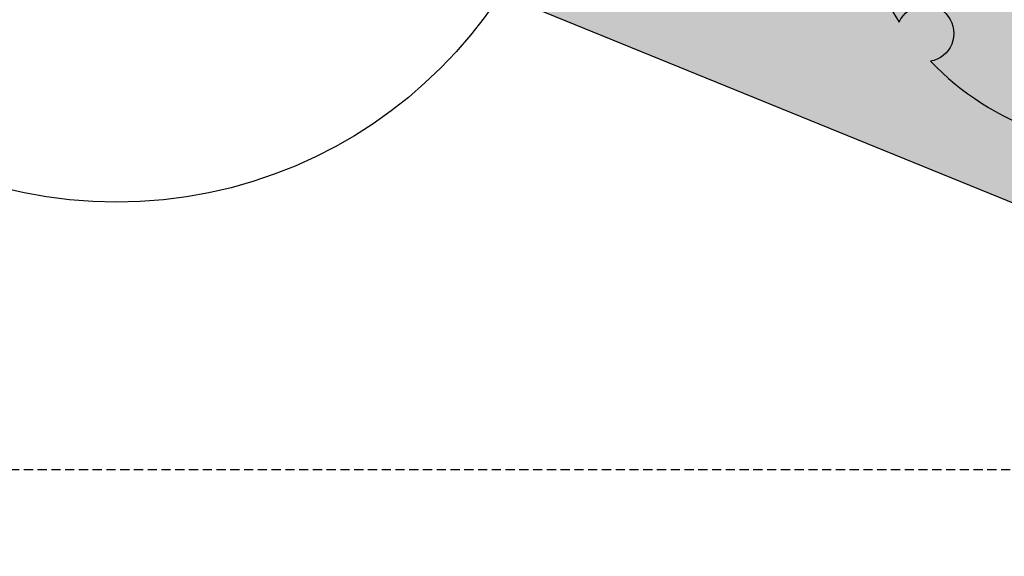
# Model space of a CAD drawing. Extents: x 1609557 to 1611883, y 574690 to 575242.
# Tile 17 of 43: x 1610251 to 1610278, y 574943 to 574957. Entities that reach past the tile are written whole.
import ezdxf

# ---------------------------------------------------------------- set-up
doc = ezdxf.new("R2010")
doc.units = 0
doc.header["$MEASUREMENT"] = 0
doc.linetypes.add('HIDDEN', pattern=[0.375, 0.25, -0.125])
for name, color, linetype in [('L-ANNO-MACH', 7, 'HIDDEN'), ('L-ANNO-MACH-OVERALL', 7, 'HIDDEN'), ('L-PLNT-BASE', 2, 'Continuous'), ('L-PLNT-BID-ADD', 2, 'Continuous'), ('L-PLNT-SEED', 2, 'Continuous'), ('L-PLNT-TREE', 5, 'Continuous'), ('L-PLNT-TREE-PLAN', 7, 'Continuous'), ('L-STON', 3, 'Continuous')]:
    doc.layers.add(name, color=color, linetype=linetype)
doc.layers.add('L-PLNT-NPLT', color=21, linetype='Continuous', plot=False)
doc.styles.add('RDG_Standard', font='ARIALN.TTF')

# ---------------------------------------------------------------- blocks, each defined once
blk = doc.blocks.new('PLNT-TREE-ORN-MULT')
at = {"layer": 'L-PLNT-TREE-PLAN', "color": 0, "extrusion": (5.028865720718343e-15, -4.300868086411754e-18, -1)}
for p, q in [((-0.04255343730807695, 0.06981336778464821), (-0.04335550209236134, -0.01725964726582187)), ((0.0527482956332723, 0.05509634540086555), (0.05194623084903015, -0.03197666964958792)), ((0.0005820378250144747, 0.02587582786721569), (-0.08649097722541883, 0.02667789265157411)), ((0.09588377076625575, 0.01115880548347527), (0.008810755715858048, 0.01196087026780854)), ((-0.01043609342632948, -0.004455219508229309), (-0.01123815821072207, -0.09152823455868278)), ((0.03269938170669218, -0.04839275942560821), (-0.05437363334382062, -0.04759069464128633))]:
    blk.add_line(p, q, dxfattribs=at)
at = {"layer": 'L-PLNT-TREE-PLAN', "color": 0}
blk.add_lwpolyline([(-0.02937539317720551, 0.4991363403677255, -0.2718992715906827), (-0.02216410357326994, 0.4473752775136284, -0.2718992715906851), (-0.06385349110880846, 0.4158601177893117, -0.2633037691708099), (-0.1106958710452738, 0.4355865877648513, -0.2633037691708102), (-0.1179077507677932, 0.4858989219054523, 0.518932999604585), (-0.417688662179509, -0.2748384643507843, -0.2647662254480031), (-0.3769914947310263, -0.2439824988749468, -0.2718992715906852), (-0.3288538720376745, -0.2643289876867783, -0.2633037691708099), (-0.3225163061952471, -0.3147589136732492, -0.2556770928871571), (-0.3610273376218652, -0.3459179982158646, 0.5174068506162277), (0.4463127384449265, -0.2253995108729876, -0.2652179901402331), (0.3991555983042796, -0.2055931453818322, -0.2718992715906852), (0.3927073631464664, -0.1537314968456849, -0.2633037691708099), (0.4332121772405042, -0.1230280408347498, -0.2575414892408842), (0.4796847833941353, -0.1410762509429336, 0.5192192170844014)], format="xyb", close=True, dxfattribs=at)
at = {"layer": 'L-PLNT-NPLT', "style": 'RDG_Standard'}
blk.add_attdef('KEY', (0.1024455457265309, 0.1900547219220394), '', height=0.046875, dxfattribs=at)
at = {"layer": 'L-PLNT-NPLT', "style": 'RDG_Standard', "flags": 1}
for tag, p in [('BOTANICAL', (0.1024455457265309, 0.1153563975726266)), ('COMMON', (0.1024455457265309, 0.04065807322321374)), ('SIZE', (0.1024455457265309, -0.03404025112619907)), ('CONDITION', (0.1024455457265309, -0.1087385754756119)), ('NOTES', (0.1024455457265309, -0.1834368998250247)), ('SORT', (0.1024455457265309, -0.2581352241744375))]:
    blk.add_attdef(tag, p, '', height=0.046875, dxfattribs=at)
blk = doc.blocks.new('PLNT-TREE-DEC-OVAL')
at = {"layer": 'L-PLNT-TREE-PLAN'}
h = blk.add_hatch(color=0, dxfattribs=at)
edge = h.paths.add_edge_path()
edge.add_arc((0, 0), 0.0093634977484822, 0, 360)
at = {"layer": 'L-PLNT-TREE-PLAN', "color": 0}
for radius in [0.5, 0.0093634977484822]:
    blk.add_circle((0, 0), radius, dxfattribs=at)
at = {"layer": 'L-PLNT-NPLT', "style": 'RDG_Standard'}
blk.add_attdef('KEY', (0.102445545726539, 0.1900547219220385), '', height=0.046875, dxfattribs=at)
at = {"layer": 'L-PLNT-NPLT', "style": 'RDG_Standard', "flags": 1}
for tag, p in [('BOTANICAL', (0.102445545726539, 0.1153563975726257)), ('COMMON', (0.102445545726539, 0.04065807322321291)), ('SIZE', (0.102445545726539, -0.03404025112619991)), ('CONDITION', (0.102445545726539, -0.1087385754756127)), ('NOTES', (0.102445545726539, -0.1834368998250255)), ('SORT', (0.102445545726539, -0.2581352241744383))]:
    blk.add_attdef(tag, p, '', height=0.046875, dxfattribs=at)
blk = doc.blocks.new('base bid')
at = {"layer": 'L-PLNT-SEED'}
h = blk.add_hatch(dxfattribs=at)
h.set_pattern_fill('ANSI31', color=256, scale=10)
h.set_pattern_definition([(45, (150.2332058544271, -144.2689704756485), (-0.8838834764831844, 0.8838834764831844), [])])
edge = h.paths.add_edge_path()
edge.add_arc((618.8863025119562, -30.30258975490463), 1.015633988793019, 53.56259994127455, 119.7169013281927)
edge.add_arc((604.8375250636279, -3.650523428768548), 29.11303063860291, 189.3697585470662, 297.72745904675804, ccw=False)
edge.add_arc((570.2035708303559, -9.42934627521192), 5.999999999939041, 9.972662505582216, 101.7879303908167)
edge.add_arc((539.35580430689, 138.3861309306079), 145.0000000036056, 248.93301401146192, 281.7879303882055, ccw=False)
edge.add_arc((475.8941253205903, -24.71594292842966), 30.01817304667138, 67.80410625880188, 127.606428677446)
edge.add_arc((414.8510998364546, 54.51400046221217), 70.00000000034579, 234.3621781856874, 307.6152423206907, ccw=False)
edge.add_arc((339.1053539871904, -51.13912058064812), 60.00000000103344, 54.36217818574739, 102.9413701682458)
edge.add_arc((298.7936556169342, 124.2888332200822), 119.9999999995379, 269.47738466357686, 282.94137016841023, ccw=False)
edge.add_arc((297.6535016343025, -0.7059668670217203), 5.00000000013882, 89.47738466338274, 125.4332877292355)
edge.add_arc((292.4357098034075, 6.627153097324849), 3.999999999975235, 266.90698341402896, 305.43328772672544, ccw=False)
edge.add_arc((298.7936556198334, 124.2888332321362), 121.8333333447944, 234.5171921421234, 266.90698341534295, ccw=False)
edge.add_arc((230.3962784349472, 28.3383603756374), 3.999999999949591, 197.7889517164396, 234.51719214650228, ccw=False)
edge.add_arc((221.8265835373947, 25.58875506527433), 5.000000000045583, 17.78895171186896, 57.33646437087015)
edge.add_arc((192.1428275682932, -20.71323875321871), 60.0000000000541, 57.33646437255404, 95.53005168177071)
edge.add_line((186.3607580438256, 39.00750866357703), (186.1700039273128, 38.98934755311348))
edge.add_arc((180.5786885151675, 98.72825606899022), 59.99999998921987, 247.789464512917, 275.34707114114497, ccw=False)
edge.add_arc((156.0079716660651, 38.55118508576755), 4.999999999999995, 67.78946452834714, 159.470690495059)
edge.add_arc((167.6572125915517, 34.18891891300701), 17.43921944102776, 159.4706905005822, 205.3160390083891)
edge.add_line((151.892805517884, 26.73171807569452), (158.8874708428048, 11.94510390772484))
edge.add_arc((154.3676564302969, 9.807049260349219), 4.999999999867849, -5.277370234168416, 25.316038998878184, ccw=False)
edge.add_line((159.3464619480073, 9.347162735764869), (159.2120745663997, 7.892263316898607))
edge.add_arc((164.1908800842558, 7.432376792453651), 5.000000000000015, 174.7226297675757, 288.8249053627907)
edge.add_arc((171.9821321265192, -15.42170740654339), 19.14565743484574, 39.949937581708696, 108.82490536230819, ccw=False)
edge.add_arc((190.4923328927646, 0.08265457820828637), 5.000000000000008, 219.9499375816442, 260.1090579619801)
edge.add_arc((151.2221834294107, -225.1353719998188), 223.6160627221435, 64.00658706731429, 80.10905796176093, ccw=False)
edge.add_arc((365.507981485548, 214.5410112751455), 265.4991911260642, 244.0252345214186, 287.9078035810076)
edge.add_arc((486.119061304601, -158.9674474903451), 127.0000000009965, 64.50460080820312, 107.8712941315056, ccw=False)
edge.add_arc((486.1190613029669, -158.9674474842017), 126.9999999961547, 61.264920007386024, 64.50460080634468, ccw=False)
edge.add_arc((625.5395918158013, 95.3196258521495), 162.9999999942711, 241.2649200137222, 271.4988119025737)
edge.add_arc((632.209427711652, -159.5931303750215), 92.00000000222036, 40.598662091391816, 91.49881190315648, ccw=False)
edge.add_arc((804.5674639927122, -11.87140776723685), 134.999999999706, 220.5986620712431, 258.7316317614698)
edge.add_arc((779.1648480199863, -139.3653570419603), 4.999999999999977, 258.7316317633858, 370.3232354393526)
edge.add_line((784.0839102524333, -138.4693510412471), (782.9414253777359, -132.1971227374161))
edge.add_arc((776.8266279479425, -133.3109316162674), 6.21540970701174, 10.32323543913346, 70.94929946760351)
edge.add_arc((781.0222398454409, -121.1609270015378), 6.638608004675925, 186.8673162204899, 250.9492994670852, ccw=False)
edge.add_arc((810.6261729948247, -117.5955908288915), 36.45646305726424, 178.6613906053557, 186.867316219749, ccw=False)
edge.add_arc((765.0365062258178, -116.5302791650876), 9.145648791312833, 358.6613906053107, 428.1020102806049)
edge.add_arc((770.7768630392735, -102.2492452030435), 6.245895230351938, 201.7173952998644, 248.10201028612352, ccw=False)
edge.add_arc((760.3291983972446, -106.4105506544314), 5.000000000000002, 21.71739529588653, 78.0838911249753)
edge.add_arc((785.2377233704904, 11.62438980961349), 115.6344966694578, 225.374426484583, 258.0838911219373, ccw=False)
edge.add_arc((642.0705309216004, -130.5235531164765), 86.12889410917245, 44.0178143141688, 83.09250781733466)
edge.add_arc((661.4880895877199, 16.8794886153), 62.55870457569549, 227.8289389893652, 261.67372428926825, ccw=False)
at = {"layer": 'L-STON'}
h = blk.add_hatch(dxfattribs=at)
h.set_pattern_fill('GRASS', color=256, scale=2)
h.set_pattern_definition([(90, (-3.71114620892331, -150.6996880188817), (-1.414213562, 1.414213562), [0.375, -2.453427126]), (45, (-3.71114620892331, -150.6996880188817), (-1.414213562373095, 1.414213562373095), [0.375, -1.625]), (135, (-3.71114620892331, -150.6996880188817), (-1.414213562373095, -1.414213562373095), [0.375, -1.625])])
edge = h.paths.add_edge_path(flags=16)
edge.add_arc((618.8863025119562, -30.30258975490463), 1.015633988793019, 53.56259994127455, 119.7169013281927)
edge.add_arc((604.8375250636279, -3.650523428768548), 29.11303063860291, 189.3697585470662, 297.72745904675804, ccw=False)
edge.add_arc((570.2035708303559, -9.42934627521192), 5.999999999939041, 9.972662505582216, 101.7879303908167)
edge.add_arc((539.35580430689, 138.3861309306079), 145.0000000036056, 248.93301401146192, 281.7879303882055, ccw=False)
edge.add_arc((475.8941253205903, -24.71594292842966), 30.01817304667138, 67.80410625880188, 127.606428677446)
edge.add_arc((414.8510998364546, 54.51400046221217), 70.00000000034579, 234.3621781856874, 307.6152423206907, ccw=False)
edge.add_arc((339.1053539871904, -51.13912058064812), 60.00000000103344, 54.36217818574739, 102.9413701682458)
edge.add_arc((298.7936556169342, 124.2888332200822), 119.9999999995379, 269.47738466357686, 282.94137016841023, ccw=False)
edge.add_arc((297.6535016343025, -0.7059668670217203), 5.00000000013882, 89.47738466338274, 125.4332877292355)
edge.add_arc((292.4357098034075, 6.627153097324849), 3.999999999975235, 266.90698341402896, 305.43328772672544, ccw=False)
edge.add_arc((298.7936556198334, 124.2888332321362), 121.8333333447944, 234.5171921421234, 266.90698341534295, ccw=False)
edge.add_arc((230.3962784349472, 28.3383603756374), 3.999999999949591, 197.7889517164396, 234.51719214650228, ccw=False)
edge.add_arc((221.8265835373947, 25.58875506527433), 5.000000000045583, 17.78895171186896, 57.33646437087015)
edge.add_arc((192.1428275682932, -20.71323875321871), 60.0000000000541, 57.33646437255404, 95.53005168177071)
edge.add_line((186.3607580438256, 39.00750866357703), (186.1700039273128, 38.98934755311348))
edge.add_arc((180.5786885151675, 98.72825606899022), 59.99999998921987, 247.789464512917, 275.34707114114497, ccw=False)
edge.add_arc((156.0079716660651, 38.55118508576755), 4.999999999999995, 67.78946452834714, 159.470690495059)
edge.add_arc((167.6572125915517, 34.18891891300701), 17.43921944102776, 159.4706905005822, 205.3160390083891)
edge.add_line((151.892805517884, 26.73171807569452), (158.8874708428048, 11.94510390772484))
edge.add_arc((154.3676564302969, 9.807049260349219), 4.999999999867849, -5.277370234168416, 25.316038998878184, ccw=False)
edge.add_line((159.3464619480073, 9.347162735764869), (159.2120745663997, 7.892263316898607))
edge.add_arc((164.1908800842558, 7.432376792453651), 5.000000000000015, 174.7226297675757, 288.8249053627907)
edge.add_arc((171.9821321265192, -15.42170740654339), 19.14565743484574, 39.949937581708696, 108.82490536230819, ccw=False)
edge.add_arc((190.4923328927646, 0.08265457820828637), 5.000000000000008, 219.9499375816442, 260.1090579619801)
edge.add_arc((151.2221834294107, -225.1353719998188), 223.6160627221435, 64.00658706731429, 80.10905796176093, ccw=False)
edge.add_arc((365.507981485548, 214.5410112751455), 265.4991911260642, 244.0252345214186, 287.9078035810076)
edge.add_arc((486.119061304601, -158.9674474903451), 127.0000000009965, 64.50460080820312, 107.8712941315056, ccw=False)
edge.add_arc((486.1190613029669, -158.9674474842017), 126.9999999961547, 61.264920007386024, 64.50460080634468, ccw=False)
edge.add_arc((625.5395918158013, 95.3196258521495), 162.9999999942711, 241.2649200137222, 271.4988119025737)
edge.add_arc((632.209427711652, -159.5931303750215), 92.00000000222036, 40.598662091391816, 91.49881190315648, ccw=False)
edge.add_arc((804.5674639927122, -11.87140776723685), 134.999999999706, 220.5986620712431, 258.7316317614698)
edge.add_arc((779.1648480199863, -139.3653570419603), 4.999999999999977, 258.7316317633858, 370.3232354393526)
edge.add_line((784.0839102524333, -138.4693510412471), (782.9414253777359, -132.1971227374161))
edge.add_arc((776.8266279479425, -133.3109316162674), 6.21540970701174, 10.32323543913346, 70.94929946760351)
edge.add_arc((781.0222398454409, -121.1609270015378), 6.638608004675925, 186.8673162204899, 250.9492994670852, ccw=False)
edge.add_arc((810.6261729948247, -117.5955908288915), 36.45646305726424, 178.6613906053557, 186.867316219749, ccw=False)
edge.add_arc((765.0365062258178, -116.5302791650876), 9.145648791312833, 358.6613906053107, 428.1020102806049)
edge.add_arc((770.7768630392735, -102.2492452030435), 6.245895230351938, 201.7173952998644, 248.10201028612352, ccw=False)
edge.add_arc((760.3291983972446, -106.4105506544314), 5.000000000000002, 21.71739529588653, 78.0838911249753)
edge.add_arc((785.2377233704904, 11.62438980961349), 115.6344966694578, 225.374426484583, 258.0838911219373, ccw=False)
edge.add_arc((642.0705309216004, -130.5235531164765), 86.12889410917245, 44.0178143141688, 83.09250781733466)
edge.add_arc((661.4880895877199, 16.8794886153), 62.55870457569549, 227.8289389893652, 261.67372428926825, ccw=False)
edge = h.paths.add_edge_path()
edge.add_arc((661.4880895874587, 16.8794886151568), 58.55870457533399, 228.8865744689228, 261.6266150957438)
edge.add_arc((642.0705309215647, -130.5235531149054), 90.1288941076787, 44.04852607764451, 83.06014555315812, ccw=False)
edge.add_arc((785.2377233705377, 11.62438981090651), 111.6344966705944, 225.3982424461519, 282.6823883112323)
edge.add_arc((811.9353492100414, -107.0123411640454), 9.969110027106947, 16.319136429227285, 102.68238831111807, ccw=False)
edge.add_arc((865.5003203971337, -91.27441045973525), 45.85999714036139, 196.3851008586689, 256.0268237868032)
edge.add_arc((853.7026135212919, -138.6869781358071), 2.998343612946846, -68.92306818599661, 76.02682378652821, ccw=False)
edge.add_arc((804.5674639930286, -11.87140776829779), 138.9999999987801, 276.97243690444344, 291.1768356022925, ccw=False)
edge.add_arc((809.8878398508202, -159.6371798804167), 15.14565743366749, 40.28843071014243, 143.8357105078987)
edge.add_arc((804.5674639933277, -11.87140776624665), 139.0000000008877, 220.5986620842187, 267.151704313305, ccw=False)
edge.add_arc((632.2094277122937, -159.593130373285), 88.00000000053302, 40.59866207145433, 91.49881190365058)
edge.add_arc((625.5395918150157, 95.31962585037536), 166.9999999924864, 241.2649200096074, 271.4988119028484, ccw=False)
edge.add_arc((486.119061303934, -158.9674474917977), 123.0000000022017, 61.26492001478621, 107.8712941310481)
edge.add_arc((365.5043407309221, 214.5655925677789), 269.5237002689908, 249.6041407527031, 287.9063914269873, ccw=False)
edge.add_arc((365.9698800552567, 215.5476255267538), 270.6064256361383, 244.030657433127, 249.5842146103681, ccw=False)
edge.add_arc((154.4480504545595, -218.0632359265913), 211.8456146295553, 63.95216514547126, 70.08311154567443)
edge.add_arc((151.0554869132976, -225.5060928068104), 219.9999696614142, 69.91273766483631, 81.04841856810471)
edge.add_arc((171.9821321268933, -15.4217074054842), 15.14565743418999, 28.53936112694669, 140.0836133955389)
edge.add_arc((149.966357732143, -196.3326169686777), 190.9128533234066, 86.87746046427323, 97.39858245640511)
edge.add_arc((158.8098743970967, -264.4371158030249), 259.5891268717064, 97.39858245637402, 105.1312620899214)
edge.add_arc((35.53181350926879, 191.4625140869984), 212.6840491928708, 282.20007420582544, 285.13126208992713, ccw=False)
edge.add_arc((54.86326487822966, 102.0515709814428), 121.2071572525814, 277.0715209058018, 282.2000742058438, ccw=False)
edge.add_arc((51.95215365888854, 125.518462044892), 144.853923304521, 248.75498744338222, 277.07152089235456, ccw=False)
edge.add_arc((1.280879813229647, -4.833150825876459), 5.000000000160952, 104.84327763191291, 248.6841357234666, ccw=False)
edge.add_arc((-45.59932130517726, 172.0601694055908), 177.9999999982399, 284.8432776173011, 307.7565667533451)
edge.add_arc((-93.52873311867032, 250.2739725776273), 269.370478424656, 305.6296898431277, 316.0769376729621)
edge.add_arc((118.7785447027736, 46.36607813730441), 25.00104146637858, 39.91773842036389, 137.0089859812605, ccw=False)
edge.add_arc((180.5786885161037, 98.72825607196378), 55.99999999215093, 220.4330820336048, 235.0336811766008)
edge.add_arc((180.5786885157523, 98.72825607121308), 55.99999999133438, 235.0336811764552, 275.530051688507)
edge.add_arc((192.1428275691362, -20.71323875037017), 63.99999999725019, 53.66505559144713, 95.53005168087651, ccw=False)
edge.add_arc((298.7936556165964, 124.2888332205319), 116.0000000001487, 233.6650555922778, 282.9413701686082)
edge.add_arc((339.1053539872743, -51.13912058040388), 64.00000000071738, 54.3621781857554, 102.94137016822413, ccw=False)
edge.add_arc((414.8510998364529, 54.5140004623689), 66.0000000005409, 234.3621781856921, 307.6152423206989)
edge.add_arc((475.8942029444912, -24.71651629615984), 34.01867460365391, 67.87353367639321, 127.60697928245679, ccw=False)
edge.add_arc((539.3558043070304, 138.3861309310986), 141.0000000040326, 248.9484073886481, 281.7879303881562)
edge.add_arc((570.2035708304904, -9.429346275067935), 9.999999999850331, 9.832403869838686, 101.78793039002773, ccw=False)
edge.add_arc((604.8375250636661, -3.650523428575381), 25.11303063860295, 189.329578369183, 297.6231998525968)
edge.add_arc((618.8834613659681, -30.2891627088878), 5.002573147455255, 47.9211214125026, 118.69745510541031, ccw=False)
edge.add_arc((662.4386729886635, 17.95008187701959), 59.99035860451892, 227.9211214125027, 228.8749149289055)
h = blk.add_hatch(dxfattribs=at)
h.set_pattern_fill('AR-SAND', color=256, scale=2.5)
h.set_pattern_definition([(37.50000000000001, (-1609999.634312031, -572521.6229746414), (-0.1574833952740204, 4.817059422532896), [0, -3.8, 0, -4.25, 0, -4.0625]), (7.499999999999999, (-1609999.634312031, -572521.6229746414), (4.424441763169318, 7.055365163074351), [0, -2.05, 0, -3.425, 0, -1.3125]), (327.5, (-1610002.709312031, -572521.6229746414), (7.785354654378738, 0.01414763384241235), [0, -1.25, 0, -4.5, 0, -5.875]), (317.5, (-1610002.709312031, -572521.6229746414), (7.515316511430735, 2.194188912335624), [0, -0.625, 0, -2.95, 0, -3.375])])
edge = h.paths.add_edge_path()
edge.add_arc((975.1842532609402, 318.8047683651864), 481.7702616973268, 258.8784101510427, 260.4107916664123)
edge.add_line((894.9295026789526, -156.2339248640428), (884.2027706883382, -168.446132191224))
edge.add_line((884.2027706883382, -168.446132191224), (847.8491190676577, -190.6539219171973))
edge.add_line((847.8491190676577, -190.6539219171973), (798.1555349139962, -190.6539219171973))
edge.add_line((798.1555349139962, -190.6539219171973), (747.2964987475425, -172.5301932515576))
edge.add_line((747.2964987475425, -172.5301932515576), (711.4840671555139, -150.6228875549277))
edge.add_line((711.4840671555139, -150.6228875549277), (675.9964703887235, -118.4368421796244))
edge.add_line((675.9964703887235, -118.4368421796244), (504.1727170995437, -76.0782215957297))
edge.add_line((504.1727170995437, -76.0782215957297), (470.0743235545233, -62.44787501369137))
edge.add_line((470.0743235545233, -62.44787501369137), (384.715996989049, -72.36735664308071))
edge.add_line((384.715996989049, -72.36735664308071), (355.9447126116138, -76.94914028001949))
edge.add_line((355.9447126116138, -76.94914028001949), (344.0520851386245, -87.07581996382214))
edge.add_line((344.0520851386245, -87.07581996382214), (331.4194478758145, -90.8919148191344))
edge.add_line((331.4194478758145, -90.8919148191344), (175.0001791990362, -27.13090893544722))
edge.add_line((175.0001791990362, -27.13090893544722), (63.61505718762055, -52.02526193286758))
edge.add_line((63.61505718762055, -52.02526193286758), (4.422241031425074, -54.8544149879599))
edge.add_line((4.422241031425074, -54.8544149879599), (-69.8879120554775, -41.95109310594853))
edge.add_line((-69.8879120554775, -41.95109310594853), (-96.10807950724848, -31.68806857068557))
edge.add_line((-96.10807950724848, -31.68806857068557), (-102.7708319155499, -7.592912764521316))
edge.add_line((-102.7708319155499, -7.592912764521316), (-99.76146007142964, -1.693859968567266))
edge.add_arc((-45.59932130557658, 172.0601694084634), 182.0000000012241, 252.6868395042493, 275.0190642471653)
edge.add_line((-29.67664987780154, -9.241977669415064), (-29.3447826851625, -9.184034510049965))
edge.add_arc((-28.57626109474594, -25.37728074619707), 16.21147276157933, 61.79194727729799, 92.71718391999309, ccw=False)
edge.add_arc((51.7120899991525, 124.3093414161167), 153.6481874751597, 241.7919472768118, 285.8858236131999)
edge.add_arc((152.758396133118, -235.6392442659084), 220.2162130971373, 98.85330476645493, 105.5376167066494, ccw=False)
edge.add_arc((151.1820899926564, -225.4125226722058), 209.8687354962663, 70.0580048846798, 98.85778749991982, ccw=False)
edge.add_line((222.7617353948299, -28.12785397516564), (221.7754935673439, -30.49284057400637))
edge.add_arc((29.16494143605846, -585.7581051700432), 587.7230120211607, 70.86935000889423, 71.65257934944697)
edge.add_line((214.167296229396, -27.91182923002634), (214.0402741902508, -29.80142796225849))
edge.add_arc((29.16494161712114, -585.7581046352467), 585.8896781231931, 65.17206158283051, 71.60620215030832, ccw=False)
edge.add_line((275.1769008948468, -54.02054641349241), (275.9467077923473, -52.35666286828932))
edge.add_arc((29.16494235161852, -585.75810302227), 587.72300968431, 65.17206158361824, 66.03012498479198)
edge.add_line((267.9310958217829, -48.72080443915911), (268.3267669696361, -47.52202050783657))
edge.add_arc((365.5151381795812, 215.059979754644), 279.990868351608, 249.6891869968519, 287.8717470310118)
edge.add_arc((486.1190613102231, -158.9674474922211), 112.9999999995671, 62.84612761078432, 107.87174703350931, ccw=False)
edge.add_arc((625.6385876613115, 96.25216650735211), 177.9296759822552, 240.3772305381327, 271.4824047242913)
edge.add_arc((632.2057718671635, -159.6083406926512), 78.01511050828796, 45.1453067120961, 91.44266237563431, ccw=False)
edge.add_arc((804.4438500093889, -11.05135270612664), 149.7828535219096, 218.5050005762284, 297.7887874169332)
edge.add_arc((874.7528747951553, -144.4675637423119), 1.025781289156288, 113.8194262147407, 117.78878741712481, ccw=False)
edge.add_arc((923.8125677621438, -114.0406244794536), 57.59553997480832, 210.7966945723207, 223.8177650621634)
h = blk.add_hatch(dxfattribs=at)
h.set_pattern_fill('GRASS', color=256, scale=2)
h.set_pattern_definition([(90, (268.3267669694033, -159.3882068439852), (-1.414213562, 1.414213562), [0.375, -2.453427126]), (45, (268.3267669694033, -159.3882068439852), (-1.414213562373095, 1.414213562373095), [0.375, -1.625]), (135, (268.3267669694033, -159.3882068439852), (-1.414213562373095, -1.414213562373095), [0.375, -1.625])])
h.paths.add_polyline_path([(537.6901966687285, -58.42184590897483, 0.1364537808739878), (630.1664066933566, -81.61988989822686, -0.2050550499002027), (687.2307053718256, -104.3036016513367, 0.3604351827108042), (874.2746416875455, -143.5600835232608, -0.01732133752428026), (874.3386073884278, -143.5291556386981, -0.01738111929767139), (872.409787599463, -140.0213946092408, -0.3608761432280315), (690.2193964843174, -101.6350962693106, 0.2058063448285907), (630.0646177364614, -77.6211852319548, -0.1365781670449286), (539.593505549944, -54.90264165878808, 0.1992207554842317), (450.2141224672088, -47.61289945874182, -0.168289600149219), (269.5812832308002, -43.72115217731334), (268.3267669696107, -47.52202050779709, 0.1681615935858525), (451.4407916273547, -51.42016666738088, -0.1990285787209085)])
at = {"layer": 'L-PLNT-SEED'}
blk.add_lwpolyline([(-99.76146007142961, -1.693859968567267), (-102.7708319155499, -7.592912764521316), (-96.10807950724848, -31.68806857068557), (-69.8879120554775, -41.95109310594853), (4.422241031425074, -54.8544149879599), (63.61505718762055, -52.02526193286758), (175.0001791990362, -27.13090893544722), (331.4194478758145, -90.8919148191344), (344.0520851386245, -87.07581996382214), (355.9447126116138, -76.94914028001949), (384.715996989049, -72.36735664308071), (470.0743235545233, -62.44787501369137), (504.1727170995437, -76.0782215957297), (675.9964703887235, -118.4368421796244), (711.4840671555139, -150.6228875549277), (747.2964987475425, -172.5301932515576), (798.1555349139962, -190.6539219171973), (847.8491190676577, -190.6539219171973), (884.2027706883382, -168.446132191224), (894.9295026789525, -156.2339248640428)], dxfattribs=at)
blk.add_lwpolyline([(874.2746416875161, -143.5600835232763, -0.3604351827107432), (687.230705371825, -104.3036016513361, 0.2050550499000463), (630.1664066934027, -81.61988989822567, -0.1364537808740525), (537.6901966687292, -58.42184590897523, 0.1990265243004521), (451.4416417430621, -51.41989255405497, -0.1681624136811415), (268.3267669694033, -47.5220205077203)], format="xyb", dxfattribs=at)
blk = doc.blocks.new('viewports_Rebid')
at = {"layer": 'L-ANNO-MACH-OVERALL'}
blk.add_lwpolyline([(678.2274583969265, -124.6375052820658), (358.2274583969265, -124.6375052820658), (358.2274583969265, 65.36249471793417), (678.2274583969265, 65.36249471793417)], close=True, dxfattribs=at)
blk = doc.blocks.new('OPT B AGAIN')
at = {"layer": 'L-PLNT-SEED'}
h = blk.add_hatch(dxfattribs=at)
h.set_pattern_fill('ANSI31', color=256, scale=10)
h.set_pattern_definition([(45, (181.7650575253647, -138.8858917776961), (-0.8838834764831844, 0.8838834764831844), [])])
edge = h.paths.add_edge_path()
edge.add_arc((650.4181541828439, -24.9195110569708), 1.015633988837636, 53.56259993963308, 119.7169013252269)
edge.add_arc((636.3693767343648, 1.732555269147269), 29.1130306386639, 189.3697585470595, 297.72745904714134, ccw=False)
edge.add_arc((601.7354225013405, -4.046267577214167), 5.999999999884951, 9.972662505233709, 101.787930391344)
edge.add_arc((570.8876559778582, 143.7692096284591), 145.0000000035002, 248.93301401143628, 281.7879303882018, ccw=False)
edge.add_arc((507.4259769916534, -19.33286423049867), 30.01817304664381, 67.80410625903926, 127.6064286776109)
edge.add_arc((446.3829515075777, 59.89707916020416), 70.00000000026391, 234.3621781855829, 307.6152423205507, ccw=False)
edge.add_arc((370.6372056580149, -45.75604188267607), 60.00000000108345, 54.36217818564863, 102.9413701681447)
edge.add_arc((330.3255072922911, 129.6719119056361), 119.9999999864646, 280.84839090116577, 282.94137016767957, ccw=False)
edge.add_arc((367.943715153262, -49.30538427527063), 62.94338616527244, 103.8176226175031, 128.3046883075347)
edge.add_arc((332.0278986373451, -3.835722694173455), 4.999999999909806, 128.3046883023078, 172.4897710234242)
edge.add_arc((210.2500576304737, 12.21875247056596), 117.8315461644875, 339.6326578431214, 352.48977102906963, ccw=False)
edge.add_arc((325.4022392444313, -30.53126276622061), 5.000000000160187, 159.6326578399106, 254.0379134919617)
edge.add_arc((397.0398331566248, 219.9240899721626), 265.4991911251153, 254.0379134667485, 287.907803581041)
edge.add_arc((517.6509129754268, -153.5843687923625), 127.0000000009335, 64.50460080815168, 107.87129413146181, ccw=False)
edge.add_arc((517.6509129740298, -153.5843687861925), 126.9999999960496, 61.2649200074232, 64.50460080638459, ccw=False)
edge.add_arc((657.0714434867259, 100.7027045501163), 162.9999999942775, 241.2649200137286, 271.4988119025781)
edge.add_arc((663.7412793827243, -154.2100516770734), 92.00000000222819, 40.598662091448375, 91.49881190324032, ccw=False)
edge.add_arc((836.0993156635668, -6.488329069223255), 134.9999999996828, 220.5986620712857, 258.7316317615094)
edge.add_arc((810.696699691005, -133.9822783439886), 5.000000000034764, 258.7316317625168, 370.3232354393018)
edge.add_line((815.6157619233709, -133.0862723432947), (814.4732770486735, -126.8140440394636))
edge.add_arc((808.3584796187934, -127.9278529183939), 6.215409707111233, 10.32323543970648, 70.94929946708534)
edge.add_arc((812.5540915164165, -115.7778483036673), 6.638608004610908, 186.8673162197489, 250.9492994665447, ccw=False)
edge.add_arc((842.1580246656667, -112.2125121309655), 36.45646305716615, 178.6613906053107, 186.8673162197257, ccw=False)
edge.add_arc((796.5683578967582, -111.1472004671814), 9.145648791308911, 358.6613906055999, 428.1020102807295)
edge.add_arc((802.3087147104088, -96.8661665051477), 6.245895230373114, 201.7173952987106, 248.102010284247, ccw=False)
edge.add_arc((791.8610500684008, -101.0274719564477), 4.999999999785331, 21.7173952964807, 78.08389112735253)
edge.add_arc((816.769575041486, 17.00746850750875), 115.6344966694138, 225.3744264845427, 258.0838911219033, ccw=False)
edge.add_arc((673.6023825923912, -125.140474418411), 86.12889410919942, 44.01781431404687, 83.0925078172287)
edge.add_arc((693.0199412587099, 22.26256731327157), 62.558704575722, 227.8289389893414, 261.67372428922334, ccw=False)
edge = h.paths.add_edge_path()
edge.add_arc((212.1105401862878, 104.1113347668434), 59.99999998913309, 247.7894645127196, 275.3470711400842, ccw=False)
edge.add_arc((187.5398233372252, 43.93426378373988), 4.999999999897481, 67.78946453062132, 159.4706904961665)
edge.add_arc((199.1890642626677, 39.57199761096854), 17.43921944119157, 159.4706905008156, 205.3160390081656)
edge.add_line((183.4246571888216, 32.11479677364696), (190.4193225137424, 17.32818260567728))
edge.add_arc((185.8995081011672, 15.19012795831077), 4.999999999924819, -5.277370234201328, 25.31603899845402, ccw=False)
edge.add_line((190.878313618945, 14.73024143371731), (190.7439262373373, 13.27534201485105))
edge.add_arc((195.7227317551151, 12.81545549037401), 4.999999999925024, 174.722629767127, 288.8249053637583)
edge.add_arc((203.513983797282, -10.0386287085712), 19.14565743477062, 39.949937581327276, 108.82490536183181, ccw=False)
edge.add_arc((222.0241845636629, 5.465733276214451), 5.000000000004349, 219.9499375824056, 260.10905796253)
edge.add_arc((182.7540351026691, -219.7522932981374), 223.6160627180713, 75.43087282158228, 80.10905796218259, ccw=False)
edge.add_arc((240.2619229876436, 1.512586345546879), 5.000000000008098, 255.4308728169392, 347.0509928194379)
edge.add_arc((374.7180795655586, -29.40304603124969), 132.9646127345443, 157.5099949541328, 167.0509928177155, ccw=False)
edge.add_arc((247.246189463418, 23.37148950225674), 4.999999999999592, 337.509994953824, 393.1107178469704)
edge.add_arc((217.7081057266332, 4.107980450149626), 40.2644462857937, 33.11071784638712, 90.00889385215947)
at = {"layer": 'L-STON'}
h = blk.add_hatch(dxfattribs=at)
h.set_pattern_fill('GRASS', color=256, scale=2)
h.set_pattern_definition([(90, (27.8207054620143, -145.3166093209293), (-1.414213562, 1.414213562), [0.375, -2.453427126]), (45, (27.8207054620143, -145.3166093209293), (-1.414213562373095, 1.414213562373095), [0.375, -1.625]), (135, (27.8207054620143, -145.3166093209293), (-1.414213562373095, -1.414213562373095), [0.375, -1.625])])
edge = h.paths.add_edge_path()
edge.add_arc((207.1410033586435, 12.69014320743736), 107.6940575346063, 338.35944969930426, 342.71991084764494, ccw=False)
edge.add_arc((60.72531980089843, -580.3145660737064), 605.7230099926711, 65.1133469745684, 65.98454442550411, ccw=False)
edge.add_arc((329.9781141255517, -37.84200842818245), 15.96790067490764, 153.9824321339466, 160.5690995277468)
edge.add_arc((516.4555651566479, 428.1948726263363), 502.8758192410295, 245.32682082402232, 246.3738837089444, ccw=False)
edge.add_arc((207.3445239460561, 12.6182313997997), 107.4783624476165, 334.75866177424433, 337.3508878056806, ccw=False)
edge.add_arc((397.0361931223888, 219.9486709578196), 269.5237002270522, 249.933736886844, 287.9065540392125)
edge.add_arc((517.6509139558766, -153.5843684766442), 123.0000000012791, 61.260122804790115, 107.87093801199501, ccw=False)
edge.add_arc((657.0714434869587, 100.7027045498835), 166.9999999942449, 241.2684535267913, 271.4988119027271)
edge.add_arc((663.7412803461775, -154.2100516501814), 88.00000000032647, 40.592819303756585, 91.49881253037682, ccw=False)
edge.add_arc((836.0993152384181, -6.488328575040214), 138.9999999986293, 220.6023616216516, 267.1517046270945)
edge.add_arc((841.4196985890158, -154.2540915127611), 15.14565743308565, 40.28839114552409, 143.8357536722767, ccw=False)
edge.add_arc((836.0993222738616, -6.488328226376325), 139.0000000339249, 276.9724399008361, 291.1808094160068)
edge.add_arc((885.2346205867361, -133.3038389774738), 2.998343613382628, 291.258090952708, 435.5823314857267)
edge.add_arc((897.0321756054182, -85.8913326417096), 45.85999713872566, 196.3656860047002, 256.0560501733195, ccw=False)
edge.add_arc((843.4671981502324, -101.6292531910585), 9.969110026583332, 16.40838268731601, 102.606012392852)
edge.add_arc((816.7695752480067, 17.00746855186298), 111.6344966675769, 225.3982384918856, 282.68920835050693, ccw=False)
edge.add_arc((673.602382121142, -125.1404739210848), 90.12889410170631, 44.04853046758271, 83.06015612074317)
edge.add_arc((693.0199447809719, 22.26256679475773), 58.55870457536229, 228.8772201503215, 261.6265948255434, ccw=False)
edge.add_arc((693.9705255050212, 23.33316152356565), 59.99035987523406, 227.9211214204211, 228.8657866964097, ccw=False)
edge.add_arc((650.4152883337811, -24.90606170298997), 5.002573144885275, 47.92074019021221, 118.7163259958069)
edge.add_arc((636.3693727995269, 1.732553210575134), 25.11303063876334, 189.3284830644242, 297.6194251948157, ccw=False)
edge.add_arc((601.7354225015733, -4.046267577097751), 9.999999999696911, 9.835146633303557, 101.7879303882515)
edge.add_arc((570.8876539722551, 143.7692092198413), 141.0000000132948, 248.9484321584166, 281.78793122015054, ccw=False)
edge.add_arc((507.4260548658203, -19.33343770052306), 34.01867460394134, 67.87343435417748, 127.6124320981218)
edge.add_arc((446.3829510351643, 59.89707879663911), 66.00000000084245, 234.35688979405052, 307.6124323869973, ccw=False)
edge.add_arc((370.6372056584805, -45.75604188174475), 64.00000000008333, 54.36763199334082, 102.9413701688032)
edge.add_arc((330.3255673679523, 129.6719258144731), 116.0000000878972, 280.81274086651, 282.94133970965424, ccw=False)
edge.add_arc((330.3255081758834, 129.6717582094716), 115.9998465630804, 266.9069788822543, 280.8127851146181, ccw=False)
edge.add_line((324.0664828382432, 13.84089442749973), (323.9675614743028, 12.01023179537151))
edge.add_arc((330.32550728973, 129.6719119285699), 117.8333333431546, 262.4398860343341, 266.90698341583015, ccw=False)
edge.add_arc((207.3445242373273, 12.61823125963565), 107.4783621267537, -4.539872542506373, 0.13040968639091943, ccw=False)
edge.add_arc((347.5756757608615, 153.7025803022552), 153.2076535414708, 257.5268897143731, 261.0257481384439)
edge.add_line((323.676723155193, 2.370411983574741), (323.5023044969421, 0.5414674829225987))
edge.add_arc((351.0499038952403, 173.255806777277), 174.8974363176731, 257.87796993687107, 260.93776732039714, ccw=False)
edge.add_arc((306.1354698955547, -0.9130344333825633), 8.779646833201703, -36.79940575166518, 21.173633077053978, ccw=False)
edge.add_arc((379.2992689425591, 253.121108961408), 267.594211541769, 255.6915812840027, 257.6863574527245)
edge.add_line((322.2313187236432, -8.317050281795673), (321.8851103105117, -10.11804965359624))
edge.add_arc((416.4422678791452, 415.094967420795), 435.5997772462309, 256.2391643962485, 257.462797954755, ccw=False)
edge.add_arc((207.3445242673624, 12.61823125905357), 107.4783620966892, 343.7124250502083, 348.9390467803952, ccw=False)
edge.add_arc((10098.18086125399, 24184.04161815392), 26105.82961503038, 247.9804567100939, 248.0008734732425)
edge.add_line((319.1339653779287, -21.01119520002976), (318.5818858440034, -22.76556672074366))
edge.add_arc((-351.5724212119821, -1674.680112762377), 1782.67452516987, 67.91842221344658, 68.21666200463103)
edge = h.paths.add_edge_path(flags=16)
edge.add_arc((570.8876560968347, 143.769209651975), 145.0000000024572, 248.9330126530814, 281.787930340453)
edge.add_arc((601.7354225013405, -4.046267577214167), 5.999999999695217, 9.971805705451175, 101.78793038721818, ccw=False)
edge.add_arc((636.3693776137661, 1.732555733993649), 29.11303063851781, 189.3699357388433, 297.8536030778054)
edge.add_arc((650.4182739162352, -24.91959943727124), 1.015633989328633, 53.57173690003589, 116.1039863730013, ccw=False)
edge.add_arc((693.0199389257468, 22.26256765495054), 62.55870457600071, 227.8289288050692, 261.6737675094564)
edge.add_arc((673.6023838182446, -125.1404756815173), 86.128894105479, 44.01784787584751, 83.09247891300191, ccw=False)
edge.add_arc((816.769577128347, 17.00746806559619), 115.63449666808, 225.3744014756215, 258.0838900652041)
edge.add_arc((791.8610500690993, -101.0274719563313), 4.999999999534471, 21.820279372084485, 78.08389112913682, ccw=False)
edge.add_arc((802.308696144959, -96.86615905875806), 6.245895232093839, 201.635160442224, 248.1499141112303)
edge.add_arc((796.5683579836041, -111.1471965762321), 9.145648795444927, -1.3386337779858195, 68.06941175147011, ccw=False)
edge.add_arc((842.1580246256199, -112.2125121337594), 36.45646301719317, 178.6613905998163, 186.8310836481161)
edge.add_arc((812.554057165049, -115.7778364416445), 6.63860800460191, 186.6684787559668, 250.949613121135)
edge.add_arc((808.3584796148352, -127.9278529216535), 6.215409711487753, 10.323235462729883, 70.94929944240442, ccw=False)
edge.add_line((814.4732770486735, -126.8140440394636), (815.6157619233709, -133.0862723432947))
edge.add_arc((810.6966996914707, -133.9822783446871), 4.999999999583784, -101.26836824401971, 10.323235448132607, ccw=False)
edge.add_arc((836.0993156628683, -6.488329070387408), 134.9999999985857, 220.5986620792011, 258.7316317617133, ccw=False)
edge.add_arc((663.741279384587, -154.2100516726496), 91.99999999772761, 40.59866207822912, 91.49881190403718)
edge.add_arc((657.0714434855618, 100.7027045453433), 162.9999999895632, 241.2679849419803, 271.49881190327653, ccw=False)
edge.add_arc((517.6509215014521, -153.5843727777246), 126.999999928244, 61.26099051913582, 64.50460505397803)
edge.add_arc((517.6509129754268, -153.5843687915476), 127.0000000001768, 64.50460080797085, 107.9209160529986)
edge.add_arc((397.0398337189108, 219.92408981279), 265.4991911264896, 254.03410546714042, 287.8840671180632, ccw=False)
edge.add_arc((325.4022285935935, -30.53129148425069), 5.000000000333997, 159.6509862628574, 253.8357424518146, ccw=False)
edge.add_arc((210.250057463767, 12.21875123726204), 117.8315461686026, 339.6318658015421, 352.4897716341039)
edge.add_arc((332.0278986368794, -3.835722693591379), 4.999999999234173, 128.3491625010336, 172.4897710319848, ccw=False)
edge.add_arc((367.9437183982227, -49.30538346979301), 62.94338615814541, 103.81760064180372, 128.3082239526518, ccw=False)
edge.add_arc((330.3255452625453, 129.6719203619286), 119.9999997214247, 280.8483854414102, 282.9456370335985)
edge.add_arc((370.637204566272, -45.7560410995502), 60.00000000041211, 54.36898960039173, 102.93279844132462, ccw=False)
edge.add_arc((446.3829508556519, 59.89707865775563), 70.0000000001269, 234.3563389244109, 307.6212088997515)
edge.add_arc((507.4259744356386, -19.33286318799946), 30.01817304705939, 67.8041073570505, 127.5925140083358, ccw=False)
h = blk.add_hatch(dxfattribs=at)
h.set_pattern_fill('AR-SAND', color=256, scale=2.5)
h.set_pattern_definition([(37.50000000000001, (-1609968.10246036, -572516.2398959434), (-0.1574833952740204, 4.817059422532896), [0, -3.8, 0, -4.25, 0, -4.0625]), (7.499999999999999, (-1609968.10246036, -572516.2398959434), (4.424441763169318, 7.055365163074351), [0, -2.05, 0, -3.425, 0, -1.3125]), (327.5, (-1609971.17746036, -572516.2398959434), (7.785354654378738, 0.01414763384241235), [0, -1.25, 0, -4.5, 0, -5.875]), (317.5, (-1609971.17746036, -572516.2398959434), (7.515316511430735, 2.194188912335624), [0, -0.625, 0, -2.95, 0, -3.375])])
edge = h.paths.add_edge_path()
edge.add_line((387.4765642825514, -71.56606158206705), (416.2478486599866, -66.98427794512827))
edge.add_line((416.2478486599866, -66.98427794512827), (501.6061752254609, -57.06479631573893))
edge.add_line((501.6061752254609, -57.06479631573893), (535.7045687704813, -70.69514289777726))
edge.add_line((535.7045687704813, -70.69514289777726), (707.5283220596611, -113.0537634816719))
edge.add_line((707.5283220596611, -113.0537634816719), (743.0159188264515, -145.2398088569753))
edge.add_line((743.0159188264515, -145.2398088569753), (778.8283504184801, -167.1471145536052))
edge.add_line((778.8283504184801, -167.1471145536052), (829.6873865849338, -185.2708432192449))
edge.add_line((829.6873865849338, -185.2708432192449), (879.3809707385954, -185.2708432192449))
edge.add_line((879.3809707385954, -185.2708432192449), (915.7346223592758, -163.0630534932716))
edge.add_line((915.7346223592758, -163.0630534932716), (926.4613543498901, -150.8508461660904))
edge.add_line((926.4613543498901, -150.8508461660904), (913.7866116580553, -148.5347929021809))
edge.add_arc((962.3961570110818, -102.8307342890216), 66.72142739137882, 211.9891666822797, 223.2354667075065, ccw=False)
edge.add_arc((835.9757016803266, -5.668274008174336), 149.7828535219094, 218.5050005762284, 297.7887874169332, ccw=False)
edge.add_arc((663.7376235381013, -154.2252619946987), 78.01511050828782, 45.14530671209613, 91.44266237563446)
edge.add_arc((657.1704393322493, 101.6352452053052), 177.9296759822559, 240.3772305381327, 271.4824047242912, ccw=False)
edge.add_arc((517.6509129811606, -153.5843687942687), 112.9999999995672, 62.84612761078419, 107.8717470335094)
edge.add_arc((397.0469898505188, 220.4430584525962), 279.9908683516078, 249.6891869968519, 287.87174703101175, ccw=False)
edge.add_line((299.8586186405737, -42.13894180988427), (299.4629474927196, -43.33772574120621))
edge.add_arc((60.69679402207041, -580.3750243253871), 587.7230096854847, 65.17206158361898, 66.0301249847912, ccw=False)
edge.add_line((307.4785594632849, -46.97358417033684), (306.7087525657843, -48.63746771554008))
edge.add_arc((60.69679328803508, -580.3750259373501), 585.8896781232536, 65.17206158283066, 71.60620215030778)
edge.add_line((245.5721258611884, -24.41834926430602), (245.6991479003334, -22.52875053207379))
edge.add_arc((60.69679310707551, -580.3750264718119), 587.723012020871, 70.86935000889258, 71.65257934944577, ccw=False)
edge.add_line((253.3073452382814, -25.10976187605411), (254.2935870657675, -22.74477527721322))
edge.add_arc((182.7139416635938, -220.0294439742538), 209.8687354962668, 70.05800488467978, 98.85778749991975)
edge.add_arc((184.2902478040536, -230.2561655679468), 220.2162130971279, 98.85330476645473, 105.5376167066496)
edge.add_arc((83.24394167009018, 129.6924201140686), 153.6481874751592, 241.79194727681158, 285.8858236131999, ccw=False)
edge.add_arc((2.955590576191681, -19.99420204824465), 16.21147276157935, 61.79194727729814, 92.71718391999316)
edge.add_line((2.187068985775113, -3.800955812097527), (1.855201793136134, -3.858898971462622))
edge.add_arc((-14.06746963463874, 177.4432481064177), 182.0000000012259, 252.6868395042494, 275.01906424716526, ccw=False)
edge.add_line((-68.229608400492, 3.689218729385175), (-71.23898024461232, -2.209834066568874))
edge.add_line((-71.23898024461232, -2.209834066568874), (-64.57622783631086, -26.30498987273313))
edge.add_line((-64.57622783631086, -26.30498987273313), (-38.35606038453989, -36.56801440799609))
edge.add_line((-38.35606038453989, -36.56801440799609), (35.95409270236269, -49.47133629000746))
edge.add_line((35.95409270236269, -49.47133629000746), (95.14690885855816, -46.64218323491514))
edge.add_line((95.14690885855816, -46.64218323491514), (206.5320308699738, -21.74783023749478))
edge.add_line((206.5320308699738, -21.74783023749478), (362.9512995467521, -85.50883612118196))
edge.add_line((362.9512995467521, -85.50883612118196), (375.5839368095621, -81.6927412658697))
edge.add_line((375.5839368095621, -81.6927412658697), (387.4765642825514, -71.56606158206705))
h = blk.add_hatch(dxfattribs=at)
h.set_pattern_fill('GRASS', color=256, scale=2)
h.set_pattern_definition([(90, (299.8586186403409, -154.0051281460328), (-1.414213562, 1.414213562), [0.375, -2.453427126]), (45, (299.8586186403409, -154.0051281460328), (-1.414213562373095, 1.414213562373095), [0.375, -1.625]), (135, (299.8586186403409, -154.0051281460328), (-1.414213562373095, -1.414213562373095), [0.375, -1.625])])
h.paths.add_polyline_path([(569.222048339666, -53.03876721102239, 0.1364537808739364), (661.6982583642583, -76.23681120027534, -0.2050550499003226), (718.7625570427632, -98.92052295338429, 0.3604351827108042), (905.8064933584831, -138.1770048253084, -0.01732133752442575), (905.870459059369, -138.1460769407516, -0.01738111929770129), (903.9416392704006, -134.6383159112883, -0.3608761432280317), (721.7512481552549, -96.25201757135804, 0.2058063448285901), (661.596469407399, -72.23810653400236, -0.1365781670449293), (571.1253572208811, -49.51956296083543, 0.1992207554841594), (481.7459741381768, -42.22982076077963, -0.1675756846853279), (301.8322531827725, -38.60351610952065), (299.8586186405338, -42.13894180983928, 0.1681615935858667), (482.9726432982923, -46.03708796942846, -0.1990285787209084)])
at = {"layer": 'L-PLNT-SEED'}
blk.add_lwpolyline([(-68.229608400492, 3.689218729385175), (-71.23898024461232, -2.209834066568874), (-64.57622783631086, -26.30498987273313), (-38.35606038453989, -36.56801440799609), (35.95409270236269, -49.47133629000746), (95.14690885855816, -46.64218323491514), (206.5320308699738, -21.74783023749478), (362.9512995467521, -85.50883612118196), (375.5839368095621, -81.6927412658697), (387.4765642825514, -71.56606158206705), (416.2478486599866, -66.98427794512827), (501.6061752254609, -57.06479631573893), (535.7045687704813, -70.69514289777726), (707.5283220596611, -113.0537634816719), (743.0159188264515, -145.2398088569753), (778.8283504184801, -167.1471145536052), (829.6873865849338, -185.2708432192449), (879.3809707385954, -185.2708432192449), (915.7346223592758, -163.0630534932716), (926.4613543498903, -150.8508461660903)], dxfattribs=at)
blk.add_lwpolyline([(905.8704590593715, -138.1460769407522, 0.0173213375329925), (905.8064933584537, -138.1770048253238, -0.3604351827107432), (718.7625570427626, -98.92052295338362, 0.2050550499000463), (661.6982583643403, -76.23681120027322, -0.1364537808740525), (569.2220483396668, -53.03876721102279, 0.1990265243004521), (482.9734934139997, -46.03681385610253, -0.1681624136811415), (299.8586186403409, -42.13894180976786)], format="xyb", dxfattribs=at)

msp = doc.modelspace()

# ---------------------------------------------------------------- hatches: boundary and pattern name
at = {"layer": 'L-STON'}
h = msp.add_hatch(dxfattribs=at)
h.set_pattern_fill('GRASS', color=256, scale=2)
h.set_pattern_definition([(90, (0, 0), (-1.414213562, 1.414213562), [0.375, -2.453427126]), (45, (0, 0), (-1.414213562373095, 1.414213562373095), [0.375, -1.625]), (135, (0, 0), (-1.414213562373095, -1.414213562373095), [0.375, -1.625])])
edge = h.paths.add_edge_path()
edge.add_arc((1610813.216045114, 574959.1414492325), 100.0040495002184, 216.1022558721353, 216.1817475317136)
edge.add_arc((1610656.820515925, 574844.9201608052), 93.66082483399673, 36.09956406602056, 36.18443933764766)
edge = h.paths.add_edge_path()
edge.add_line((1609968.687393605, 575012.2828954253), (1609968.102458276, 575016.2398957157))
edge.add_arc((1609954.034991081, 575193.683145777), 178.0000017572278, 253.0948772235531, 274.5328533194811, ccw=False)
edge.add_arc((1609954.034990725, 575193.6831440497), 178.0000000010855, 248.16826524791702, 253.0948771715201, ccw=False)
edge.add_arc((1609954.034990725, 575193.6831440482), 177.9999999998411, 238.03358010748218, 248.1682652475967, ccw=False)
edge.add_arc((1609954.034990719, 575193.6831440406), 177.9999999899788, 221.3720803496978, 238.033580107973, ccw=False)
edge.add_arc((1609916.37045134, 575160.5099906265), 127.809606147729, 215.3124549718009, 221.3720803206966, ccw=False)
edge.add_arc((1609869.584878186, 574941.4546373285), 156.1524184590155, 111.6098876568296, 115.6512929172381)
edge.add_arc((1609765.242331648, 575157.5691477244), 83.83367074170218, 276.5399601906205, 295.99620355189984, ccw=False)
edge.add_line((1609774.790663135, 575074.2810110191), (1609793.91872741, 575061.8659131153))
edge.add_arc((1609739.119560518, 574977.4969385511), 100.6035414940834, 49.28011877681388, 56.9955511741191, ccw=False)
edge.add_line((1609804.749430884, 575053.7451691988), (1609811.023914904, 575047.8491104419))
edge.add_line((1609811.023914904, 575047.8491104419), (1609816.541248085, 575053.3064861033))
edge.add_line((1609816.541248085, 575053.3064861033), (1609888.084439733, 574995.2144768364))
edge.add_line((1609888.084439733, 574995.2144768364), (1609902.420042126, 574989.8289895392))
edge.add_line((1609902.420042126, 574989.8289895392), (1609897.395630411, 575009.8454450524))
edge.add_arc((1609904.28674102, 575010.7120738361), 6.94539062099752, 101.69690295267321, 187.1679094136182, ccw=False)
edge.add_arc((1609948.778174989, 575178.4044143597), 167.3102986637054, 254.0774575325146, 276.8341494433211)

# ---------------------------------------------------------------- block references
at = {"layer": 'L-ANNO-MACH'}
msp.add_blockref('viewports_Rebid', (1609666.84857738, 575069.5637974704), dxfattribs=at)
at = {"layer": 'L-PLNT-BASE'}
msp.add_blockref('base bid', (1609999.634312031, 575021.6229746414), dxfattribs=at)
at = {"layer": 'L-PLNT-BID-ADD'}
msp.add_blockref('OPT B AGAIN', (1609968.10246036, 575016.2398959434), dxfattribs=at)
at = {"layer": 'L-PLNT-TREE'}
for name, p, xscale, yscale, zscale in [('PLNT-TREE-DEC-OVAL', (1610253.975810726, 574964.718347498), 25, 25, 25), ('PLNT-TREE-ORN-MULT', (1610281.568318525, 574961.2439119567), 15, 15, 15)]:
    msp.add_blockref(name, p, dxfattribs=dict(at, xscale=xscale, yscale=yscale, zscale=zscale))

doc.saveas('drawing.dxf')
